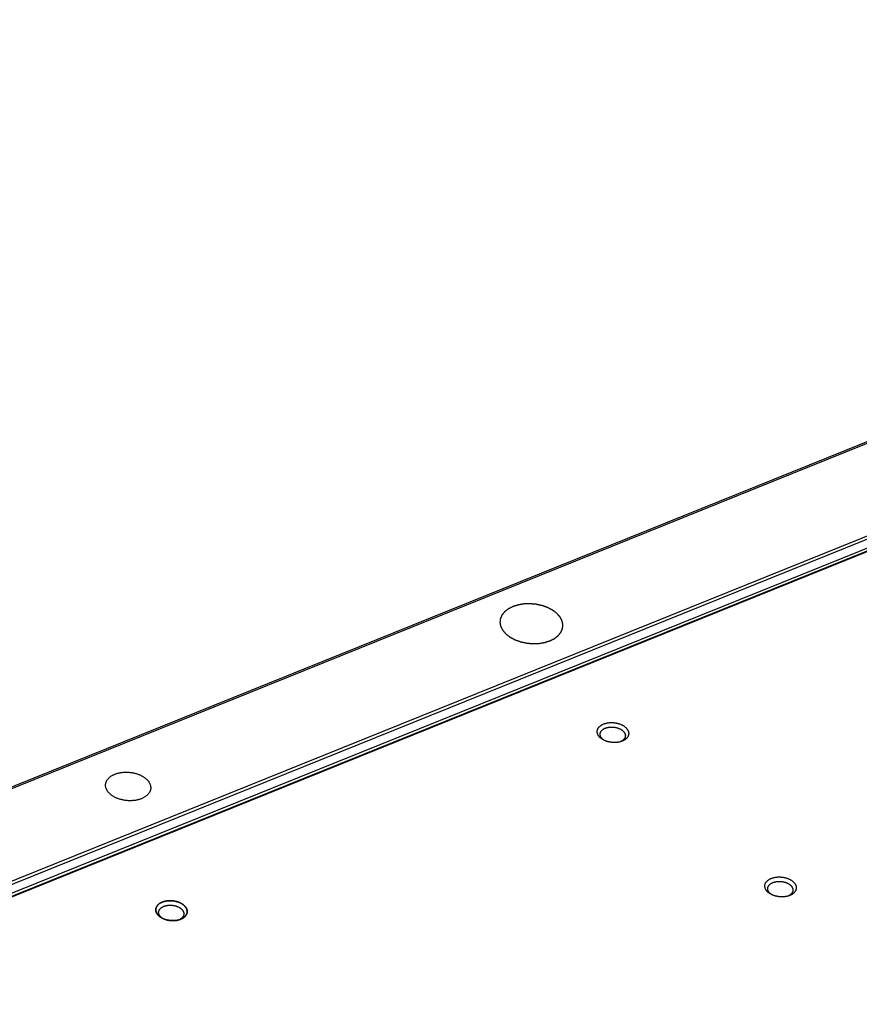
# Model space of a CAD drawing. Extents: x 0 to 840, y 0 to 594.
# Tile 48 of 84: x 693 to 725, y 458 to 496. Entities that reach past the tile are written whole.
import ezdxf

# ---------------------------------------------------------------- set-up
doc = ezdxf.new("R2010")
doc.units = 0
doc.header["$LTSCALE"] = 25.4
doc.header["$MEASUREMENT"] = 0
doc.layers.get('0').update_dxf_attribs({"linetype": 'CONTINUOUS'})
doc.layers.add('P-CRV', color=7, linetype='CONTINUOUS')

msp = doc.modelspace()

# ---------------------------------------------------------------- linework, layer by layer
at = {"color": 7, "linetype": 'Continuous'}
for p, q in [((773.674, 499.055), (656.957, 451.96)), ((773.117, 494.673), (678.555, 456.518))]:
    msp.add_line(p, q, dxfattribs=at)
at = {"color": 9, "linetype": 'Continuous'}
for p, q in [((773.763, 499.024), (657.046, 451.93)), ((662.337, 450.553), (773.774, 495.518)), ((662.379, 450.449), (773.816, 495.413)), ((662.585, 450.195), (773.782, 495.063)), ((773.153, 494.661), (678.591, 456.506))]:
    msp.add_line(p, q, dxfattribs=at)
at = {"color": 7, "linetype": 'Continuous'}
for points, start_tangent, end_tangent in [([(715.272, 468.339), (715.248, 468.363), (715.226, 468.388), (715.207, 468.414), (715.191, 468.44), (715.178, 468.467), (715.168, 468.495), (715.161, 468.522), (715.158, 468.55), (715.157, 468.578), (715.16, 468.605), (715.166, 468.632), (715.175, 468.658), (715.187, 468.684), (715.203, 468.709), (715.221, 468.733), (715.242, 468.756), (715.266, 468.778), (715.292, 468.798), (715.321, 468.817), (715.352, 468.835), (715.386, 468.851), (715.421, 468.865), (715.458, 468.878), (715.497, 468.888), (715.537, 468.897), (715.578, 468.904), (715.62, 468.909), (715.663, 468.912), (715.707, 468.913), (715.751, 468.911), (715.794, 468.908), (715.838, 468.903), (715.881, 468.896), (715.923, 468.887), (715.965, 468.876), (716.005, 468.863), (716.044, 468.848), (716.082, 468.832), (716.117, 468.814), (716.151, 468.795), (716.183, 468.774), (716.212, 468.752), (716.239, 468.729)], (-0.735601, 0.677415), (0.735601, -0.677415)), ([(715.269, 468.485), (715.271, 468.498), (715.275, 468.519), (715.283, 468.54), (715.292, 468.561), (715.305, 468.581), (715.319, 468.6), (715.336, 468.619), (715.355, 468.636), (715.376, 468.652), (715.399, 468.668), (715.424, 468.682), (715.451, 468.694), (715.479, 468.706), (715.509, 468.716), (715.54, 468.724), (715.572, 468.731), (715.605, 468.737), (715.639, 468.741), (715.673, 468.743), (715.708, 468.744), (715.743, 468.743), (715.778, 468.74), (715.813, 468.736), (715.847, 468.73), (715.881, 468.723), (715.914, 468.714), (715.947, 468.704), (715.978, 468.692), (716.008, 468.679), (716.036, 468.665), (716.064, 468.649), (716.089, 468.633), (716.112, 468.615), (716.134, 468.597)], (0.091758, 0.995781), (0.735601, -0.677415)), ([(716.239, 468.729), (716.264, 468.705), (716.285, 468.68), (716.304, 468.654), (716.32, 468.627), (716.333, 468.6), (716.343, 468.573), (716.35, 468.545), (716.353, 468.518), (716.354, 468.49), (716.351, 468.463), (716.345, 468.436), (716.336, 468.409), (716.324, 468.384), (716.308, 468.359), (716.29, 468.334), (716.269, 468.312), (716.245, 468.29), (716.219, 468.269), (716.19, 468.25), (716.159, 468.233), (716.125, 468.217), (716.09, 468.202), (716.082, 468.2)], (0.735601, -0.677415), (-0.94243, -0.334403)), ([(716.134, 468.597), (716.153, 468.578), (716.171, 468.558), (716.186, 468.537), (716.199, 468.516), (716.209, 468.494), (716.217, 468.472), (716.222, 468.45), (716.225, 468.428), (716.226, 468.406), (716.225, 468.397)], (0.735601, -0.677415), (-0.091758, -0.995781)), ([(715.36, 468.285), (715.341, 468.304), (715.323, 468.324), (715.308, 468.345), (715.295, 468.366), (715.285, 468.388), (715.277, 468.409), (715.272, 468.432), (715.269, 468.454), (715.268, 468.476), (715.269, 468.485)], (-0.735601, 0.677415), (0.091758, 0.995781)), ([(715.373, 468.265), (715.36, 468.273), (715.328, 468.294), (715.299, 468.316), (715.272, 468.339)], (-0.865472, 0.500957), (-0.735601, 0.677415)), ([(715.381, 468.266), (715.36, 468.285)], (-0.7806, 0.625031), (-0.735601, 0.677415)), ([(716.082, 468.2), (716.053, 468.19), (716.014, 468.179), (715.974, 468.17), (715.933, 468.164), (715.891, 468.159), (715.848, 468.156), (715.804, 468.155), (715.761, 468.156), (715.717, 468.16), (715.673, 468.165), (715.63, 468.172), (715.588, 468.181), (715.546, 468.192), (715.506, 468.205), (715.467, 468.219), (715.429, 468.236), (715.394, 468.254), (715.373, 468.265)], (-0.94243, -0.334403), (-0.865472, 0.500957)), ([(715.41, 468.245), (715.405, 468.249), (715.381, 468.266)], (-0.827257, 0.561823), (-0.7806, 0.625031)), ([(716.078, 468.204), (716.07, 468.2), (716.043, 468.187), (716.042, 468.187)], (-0.877078, -0.480347), (-0.915954, -0.401283)), ([(716.086, 468.209), (716.078, 468.204)], (-0.86585, -0.500303), (-0.877078, -0.480347)), ([(716.225, 468.397), (716.223, 468.384), (716.219, 468.362), (716.211, 468.341), (716.201, 468.32), (716.189, 468.301), (716.175, 468.281), (716.158, 468.263), (716.139, 468.245), (716.118, 468.229), (716.094, 468.214), (716.086, 468.209)], (-0.091758, -0.995781), (-0.86585, -0.500303)), ([(696.484, 466.558), (696.488, 466.591), (696.496, 466.626), (696.508, 466.661), (696.523, 466.695), (696.542, 466.728), (696.565, 466.76), (696.591, 466.791), (696.621, 466.82), (696.653, 466.848), (696.689, 466.874), (696.728, 466.899), (696.769, 466.921), (696.813, 466.942), (696.859, 466.961), (696.908, 466.977), (696.958, 466.992), (697.01, 467.004), (697.064, 467.014), (697.119, 467.021), (697.175, 467.026), (697.231, 467.029), (697.288, 467.029), (697.346, 467.027), (697.403, 467.022), (697.46, 467.015), (697.516, 467.006), (697.572, 466.994), (697.627, 466.98), (697.68, 466.964), (697.732, 466.946), (697.782, 466.926), (697.83, 466.903), (697.876, 466.879), (697.92, 466.853), (697.961, 466.826), (697.999, 466.797), (698.034, 466.766)], (0.069418, 0.997588), (0.735601, -0.677415)), ([(698.034, 466.766), (698.067, 466.735), (698.096, 466.702), (698.121, 466.668), (698.143, 466.633), (698.162, 466.598), (698.177, 466.562), (698.188, 466.526), (698.195, 466.49), (698.199, 466.454), (698.198, 466.418), (698.197, 466.4)], (0.735601, -0.677415), (-0.114028, -0.993478)), ([(696.648, 466.207), (696.616, 466.238), (696.587, 466.271), (696.561, 466.305), (696.539, 466.34), (696.52, 466.375), (696.506, 466.41), (696.494, 466.447), (696.487, 466.483), (696.484, 466.519), (696.484, 466.555), (696.484, 466.558)], (-0.735601, 0.677415), (0.069418, 0.997588)), ([(698.197, 466.4), (698.194, 466.382), (698.186, 466.347), (698.174, 466.312), (698.159, 466.278), (698.14, 466.245), (698.117, 466.213), (698.091, 466.182), (698.062, 466.153), (698.029, 466.125), (697.993, 466.099), (697.954, 466.074), (697.913, 466.052), (697.869, 466.031), (697.823, 466.012), (697.774, 465.996), (697.724, 465.981), (697.672, 465.969), (697.618, 465.959), (697.563, 465.952), (697.507, 465.947), (697.451, 465.944), (697.394, 465.944), (697.336, 465.946), (697.279, 465.951), (697.222, 465.958), (697.166, 465.967), (697.11, 465.979), (697.055, 465.993), (697.002, 466.009), (696.95, 466.027), (696.9, 466.047), (696.852, 466.07), (696.806, 466.094), (696.762, 466.12), (696.721, 466.147), (696.683, 466.176), (696.648, 466.207)], (-0.114028, -0.993478), (-0.735601, 0.677415)), ([(721.639, 462.476), (721.614, 462.5), (721.593, 462.525), (721.574, 462.551), (721.558, 462.577), (721.545, 462.604), (721.535, 462.632), (721.528, 462.659), (721.524, 462.687), (721.524, 462.715), (721.527, 462.742), (721.533, 462.769), (721.542, 462.795), (721.554, 462.821), (721.569, 462.846), (721.588, 462.87), (721.609, 462.893), (721.632, 462.915), (721.659, 462.935), (721.688, 462.954), (721.719, 462.972), (721.752, 462.988), (721.788, 463.002), (721.825, 463.015), (721.864, 463.025), (721.904, 463.034), (721.945, 463.041), (721.987, 463.046), (722.03, 463.049), (722.074, 463.049), (722.117, 463.048), (722.161, 463.045), (722.204, 463.04), (722.247, 463.033), (722.29, 463.024), (722.331, 463.013), (722.372, 463), (722.411, 462.985), (722.448, 462.969), (722.484, 462.951), (722.518, 462.932), (722.55, 462.911), (722.579, 462.889), (722.606, 462.866)], (-0.735601, 0.677415), (0.735601, -0.677415)), ([(721.727, 462.422), (721.707, 462.441), (721.69, 462.461), (721.675, 462.482), (721.662, 462.503), (721.652, 462.524), (721.644, 462.546), (721.638, 462.568), (721.635, 462.591), (721.635, 462.613), (721.636, 462.622)], (-0.735601, 0.677415), (0.091758, 0.995781)), ([(721.636, 462.622), (721.637, 462.635), (721.642, 462.656), (721.649, 462.677), (721.659, 462.698), (721.671, 462.718), (721.686, 462.737), (721.703, 462.756), (721.722, 462.773), (721.743, 462.789), (721.766, 462.805), (721.791, 462.819), (721.818, 462.831), (721.846, 462.843), (721.876, 462.853), (721.907, 462.861), (721.939, 462.868), (721.972, 462.874), (722.006, 462.878), (722.04, 462.88), (722.075, 462.881), (722.11, 462.88), (722.145, 462.877), (722.179, 462.873), (722.214, 462.867), (722.248, 462.86), (722.281, 462.851), (722.313, 462.841), (722.344, 462.829), (722.374, 462.816), (722.403, 462.802), (722.43, 462.786), (722.456, 462.77), (722.479, 462.752), (722.501, 462.734)], (0.091758, 0.995781), (0.735601, -0.677415)), ([(722.606, 462.866), (722.63, 462.842), (722.652, 462.817), (722.671, 462.791), (722.687, 462.764), (722.7, 462.737), (722.71, 462.71), (722.716, 462.682), (722.72, 462.655), (722.72, 462.627), (722.718, 462.6), (722.712, 462.573), (722.703, 462.546), (722.69, 462.52), (722.675, 462.495), (722.657, 462.471), (722.636, 462.448), (722.612, 462.427), (722.586, 462.406), (722.557, 462.387), (722.525, 462.37), (722.492, 462.354), (722.457, 462.339), (722.449, 462.336)], (0.735601, -0.677415), (-0.94243, -0.334403)), ([(722.501, 462.734), (722.52, 462.715), (722.537, 462.694), (722.553, 462.674), (722.565, 462.652), (722.576, 462.631), (722.584, 462.609), (722.589, 462.587), (722.592, 462.565), (722.592, 462.543), (722.592, 462.534)], (0.735601, -0.677415), (-0.091758, -0.995781)), ([(721.74, 462.402), (721.726, 462.41), (721.695, 462.431), (721.665, 462.453), (721.639, 462.476)], (-0.865472, 0.500957), (-0.735601, 0.677415)), ([(721.748, 462.403), (721.727, 462.422)], (-0.7806, 0.625031), (-0.735601, 0.677415)), ([(722.449, 462.336), (722.42, 462.327), (722.381, 462.316), (722.341, 462.307), (722.299, 462.301), (722.257, 462.296), (722.214, 462.293), (722.171, 462.292), (722.127, 462.293), (722.084, 462.296), (722.04, 462.302), (721.997, 462.309), (721.955, 462.318), (721.913, 462.329), (721.873, 462.342), (721.834, 462.356), (721.796, 462.373), (721.76, 462.39), (721.74, 462.402)], (-0.94243, -0.334403), (-0.865472, 0.500957)), ([(721.777, 462.382), (721.772, 462.386), (721.748, 462.403)], (-0.827257, 0.561823), (-0.7806, 0.625031)), ([(722.445, 462.341), (722.436, 462.337), (722.41, 462.324), (722.409, 462.324)], (-0.877078, -0.480347), (-0.915954, -0.401283)), ([(722.453, 462.346), (722.445, 462.341)], (-0.86585, -0.500303), (-0.877078, -0.480347)), ([(722.592, 462.534), (722.59, 462.521), (722.585, 462.499), (722.578, 462.478), (722.568, 462.457), (722.556, 462.437), (722.541, 462.418), (722.524, 462.4), (722.505, 462.382), (722.484, 462.366), (722.461, 462.351), (722.453, 462.346)], (-0.091758, -0.995781), (-0.86585, -0.500303)), ([(698.389, 461.821), (698.391, 461.839), (698.397, 461.866), (698.407, 461.892), (698.419, 461.918), (698.434, 461.943), (698.452, 461.967), (698.473, 461.99), (698.497, 462.012), (698.524, 462.032), (698.552, 462.051), (698.584, 462.069), (698.617, 462.085), (698.629, 462.09)], (0.082771, 0.996569), (0.923511, 0.383573)), ([(698.5, 461.719), (698.502, 461.732), (698.507, 461.753), (698.514, 461.774), (698.524, 461.795), (698.536, 461.815), (698.551, 461.834), (698.567, 461.852), (698.587, 461.87), (698.608, 461.886), (698.631, 461.902), (698.656, 461.916), (698.682, 461.928), (698.711, 461.94), (698.74, 461.95), (698.771, 461.958), (698.803, 461.965), (698.836, 461.971), (698.87, 461.975), (698.905, 461.977), (698.939, 461.978), (698.974, 461.977), (699.009, 461.974), (699.044, 461.97), (699.079, 461.964), (699.112, 461.957), (699.146, 461.948), (699.178, 461.938), (699.209, 461.926), (699.239, 461.913), (699.268, 461.899), (699.295, 461.883), (699.32, 461.867), (699.344, 461.849), (699.365, 461.831)], (0.091758, 0.995781), (0.735601, -0.677415)), ([(698.629, 462.09), (698.64, 462.095)], (0.923511, 0.383573), (0.931082, 0.36481)), ([(698.64, 462.095), (698.652, 462.099), (698.69, 462.112), (698.728, 462.122), (698.768, 462.131), (698.81, 462.138), (698.852, 462.143), (698.895, 462.146), (698.938, 462.146), (698.982, 462.145), (699.026, 462.142), (699.069, 462.137), (699.112, 462.13), (699.155, 462.121), (699.196, 462.11), (699.236, 462.097), (699.275, 462.082), (699.313, 462.066), (699.349, 462.048), (699.383, 462.029), (699.414, 462.008), (699.444, 461.986), (699.471, 461.963)], (0.931082, 0.36481), (0.735601, -0.677415)), ([(699.365, 461.831), (699.385, 461.812), (699.402, 461.791), (699.417, 461.771), (699.43, 461.749), (699.44, 461.728), (699.448, 461.706), (699.454, 461.684), (699.457, 461.662), (699.457, 461.64), (699.456, 461.631)], (0.735601, -0.677415), (-0.091758, -0.995781)), ([(699.471, 461.963), (699.495, 461.939), (699.517, 461.914), (699.536, 461.888), (699.552, 461.861), (699.565, 461.834), (699.574, 461.807), (699.581, 461.779), (699.585, 461.752), (699.585, 461.724), (699.585, 461.715)], (0.735601, -0.677415), (-0.082771, -0.996569)), ([(698.503, 461.573), (698.479, 461.597), (698.457, 461.622), (698.438, 461.648), (698.422, 461.674), (698.409, 461.701), (698.399, 461.729), (698.393, 461.756), (698.389, 461.784), (698.389, 461.811), (698.389, 461.821)], (-0.735601, 0.677415), (0.082771, 0.996569)), ([(698.591, 461.519), (698.572, 461.538), (698.555, 461.558), (698.539, 461.579), (698.527, 461.6), (698.516, 461.621), (698.508, 461.643), (698.503, 461.665), (698.5, 461.688), (698.5, 461.71), (698.5, 461.719)], (-0.735601, 0.677415), (0.091758, 0.995781)), ([(698.605, 461.499), (698.591, 461.507), (698.559, 461.528), (698.53, 461.55), (698.503, 461.573)], (-0.865472, 0.500957), (-0.735601, 0.677415)), ([(698.613, 461.5), (698.591, 461.519)], (-0.7806, 0.625031), (-0.735601, 0.677415)), ([(699.314, 461.433), (699.284, 461.424), (699.246, 461.413), (699.205, 461.404), (699.164, 461.398), (699.122, 461.393), (699.079, 461.39), (699.036, 461.389), (698.992, 461.39), (698.948, 461.393), (698.905, 461.399), (698.862, 461.406), (698.819, 461.415), (698.778, 461.426), (698.737, 461.439), (698.698, 461.453), (698.661, 461.47), (698.625, 461.487), (698.605, 461.499)], (-0.94243, -0.334403), (-0.865472, 0.500957)), ([(698.642, 461.479), (698.636, 461.483), (698.613, 461.5)], (-0.827257, 0.561823), (-0.7806, 0.625031)), ([(699.334, 461.453), (699.326, 461.448), (699.318, 461.443)], (-0.841214, -0.540702), (-0.86585, -0.500303)), ([(699.456, 461.631), (699.455, 461.618), (699.45, 461.596), (699.443, 461.575), (699.433, 461.554), (699.421, 461.534), (699.406, 461.515), (699.389, 461.497), (699.37, 461.479), (699.349, 461.463), (699.334, 461.453)], (-0.091758, -0.995781), (-0.841214, -0.540702)), ([(699.584, 461.706), (699.582, 461.697), (699.576, 461.67), (699.567, 461.643), (699.555, 461.617), (699.54, 461.592), (699.522, 461.568), (699.5, 461.545), (699.477, 461.524), (699.45, 461.503), (699.421, 461.484), (699.39, 461.466), (699.357, 461.451), (699.345, 461.446)], (-0.121366, -0.992608), (-0.923511, -0.383573)), ([(699.585, 461.715), (699.584, 461.706)], (-0.082771, -0.996569), (-0.121366, -0.992608)), ([(699.309, 461.438), (699.301, 461.434), (699.274, 461.421), (699.274, 461.421)], (-0.877078, -0.480347), (-0.915954, -0.401283)), ([(699.318, 461.443), (699.309, 461.438)], (-0.86585, -0.500303), (-0.877078, -0.480347)), ([(699.333, 461.441), (699.321, 461.436), (699.314, 461.433)], (-0.931082, -0.36481), (-0.94243, -0.334403)), ([(699.345, 461.446), (699.333, 461.441)], (-0.923511, -0.383573), (-0.931082, -0.36481))]:
    msp.add_spline(points, degree=3, dxfattribs=dict(at, start_tangent=start_tangent, end_tangent=end_tangent))
at = {"color": 2, "linetype": 'Continuous'}
for points, start_tangent, end_tangent in [([(698.634, 462.092, 0.631), (698.609, 462.079, 0.65), (698.584, 462.066, 0.668), (698.571, 462.06, 0.678), (698.565, 462.057, 0.683), (698.559, 462.054, 0.687), (698.552, 462.05, 0.692), (698.549, 462.049, 0.694), (698.546, 462.047, 0.697), (698.54, 462.043, 0.702), (698.535, 462.039, 0.708), (698.525, 462.031, 0.719), (698.515, 462.023, 0.73), (698.504, 462.014, 0.742), (698.494, 462.006, 0.753), (698.484, 461.998, 0.764), (698.479, 461.994, 0.77), (698.476, 461.992, 0.773), (698.474, 461.99, 0.776), (698.471, 461.988, 0.779), (698.47, 461.987, 0.78), (698.469, 461.985, 0.782), (698.466, 461.981, 0.788), (698.459, 461.971, 0.8), (698.452, 461.962, 0.813), (698.444, 461.953, 0.825), (698.437, 461.943, 0.837), (698.43, 461.934, 0.85), (698.427, 461.929, 0.856), (698.423, 461.925, 0.862), (698.421, 461.922, 0.865), (698.421, 461.921, 0.867), (698.42, 461.92, 0.868), (698.419, 461.917, 0.872), (698.418, 461.915, 0.875), (698.416, 461.909, 0.882), (698.414, 461.904, 0.888), (698.41, 461.894, 0.902), (698.406, 461.883, 0.915), (698.403, 461.873, 0.928), (698.399, 461.863, 0.942), (698.397, 461.857, 0.948), (698.395, 461.852, 0.955), (698.394, 461.85, 0.958), (698.393, 461.847, 0.962), (698.393, 461.844, 0.965), (698.393, 461.842, 0.968), (698.393, 461.836, 0.975), (698.392, 461.831, 0.982), (698.392, 461.809, 1.009), (698.391, 461.787, 1.036), (698.391, 461.782, 1.043), (698.391, 461.776, 1.049), (698.391, 461.774, 1.053), (698.39, 461.771, 1.056), (698.391, 461.768, 1.059), (698.392, 461.765, 1.063), (698.393, 461.76, 1.069), (698.395, 461.755, 1.075), (698.398, 461.744, 1.088), (698.401, 461.733, 1.101), (698.404, 461.723, 1.114), (698.407, 461.712, 1.127), (698.409, 461.707, 1.134), (698.41, 461.701, 1.14), (698.411, 461.698, 1.143), (698.412, 461.696, 1.146), (698.412, 461.694, 1.148), (698.413, 461.693, 1.15), (698.415, 461.691, 1.153), (698.418, 461.685, 1.159), (698.421, 461.68, 1.165), (698.428, 461.67, 1.177), (698.434, 461.659, 1.189), (698.441, 461.649, 1.201), (698.447, 461.638, 1.214), (698.454, 461.628, 1.226), (698.457, 461.623, 1.232), (698.458, 461.621, 1.233), (698.459, 461.62, 1.235), (698.461, 461.618, 1.238), (698.463, 461.615, 1.24), (698.466, 461.613, 1.243), (698.47, 461.608, 1.248), (698.48, 461.599, 1.259), (698.489, 461.589, 1.269), (698.499, 461.58, 1.28), (698.508, 461.57, 1.291), (698.518, 461.561, 1.301), (698.523, 461.556, 1.306), (698.528, 461.552, 1.312), (698.531, 461.55, 1.314), (698.534, 461.547, 1.316), (698.54, 461.543, 1.321), (698.546, 461.539, 1.325), (698.553, 461.535, 1.329), (698.565, 461.526, 1.338), (698.59, 461.51, 1.356), (698.615, 461.493, 1.374)], (-0.742704, -0.378287, 0.552531), (0.712961, -0.479402, 0.511724)), ([(699.339, 461.443, 1.353), (699.361, 461.454, 1.337), (699.383, 461.465, 1.321), (699.394, 461.471, 1.313), (699.405, 461.476, 1.305), (699.41, 461.479, 1.301), (699.416, 461.482, 1.297), (699.421, 461.485, 1.293), (699.424, 461.486, 1.291), (699.427, 461.487, 1.289), (699.429, 461.489, 1.286), (699.431, 461.491, 1.284), (699.435, 461.494, 1.279), (699.44, 461.498, 1.275), (699.444, 461.501, 1.27), (699.453, 461.508, 1.26), (699.462, 461.515, 1.251), (699.471, 461.522, 1.241), (699.479, 461.528, 1.232), (699.484, 461.532, 1.227), (699.488, 461.535, 1.222), (699.493, 461.539, 1.218), (699.495, 461.54, 1.215), (699.497, 461.542, 1.213), (699.499, 461.544, 1.21), (699.5, 461.546, 1.208), (699.503, 461.55, 1.202), (699.507, 461.554, 1.197), (699.51, 461.558, 1.192), (699.516, 461.566, 1.181), (699.523, 461.574, 1.171), (699.529, 461.582, 1.16), (699.535, 461.59, 1.15), (699.539, 461.594, 1.145), (699.542, 461.598, 1.139), (699.545, 461.601, 1.134), (699.547, 461.603, 1.131), (699.547, 461.604, 1.13), (699.548, 461.605, 1.129), (699.549, 461.607, 1.127), (699.549, 461.608, 1.126), (699.55, 461.61, 1.123), (699.552, 461.614, 1.117), (699.554, 461.619, 1.112), (699.556, 461.623, 1.106), (699.559, 461.632, 1.095), (699.563, 461.641, 1.083), (699.567, 461.65, 1.072), (699.571, 461.659, 1.06), (699.572, 461.663, 1.055), (699.574, 461.667, 1.049), (699.576, 461.672, 1.043), (699.577, 461.674, 1.041), (699.578, 461.675, 1.039), (699.578, 461.676, 1.038), (699.578, 461.677, 1.036), (699.578, 461.679, 1.035), (699.579, 461.681, 1.032), (699.579, 461.685, 1.026), (699.579, 461.69, 1.021), (699.58, 461.695, 1.015), (699.581, 461.704, 1.004), (699.582, 461.713, 0.992), (699.582, 461.722, 0.981), (699.583, 461.731, 0.969), (699.584, 461.736, 0.964), (699.584, 461.74, 0.958), (699.584, 461.745, 0.952), (699.585, 461.747, 0.949), (699.585, 461.749, 0.947), (699.584, 461.752, 0.944), (699.584, 461.754, 0.941), (699.583, 461.759, 0.935), (699.582, 461.763, 0.93), (699.581, 461.768, 0.924), (699.579, 461.777, 0.913), (699.577, 461.786, 0.902), (699.575, 461.796, 0.891), (699.573, 461.805, 0.879), (699.572, 461.809, 0.874), (699.571, 461.814, 0.868), (699.57, 461.819, 0.863), (699.569, 461.821, 0.86), (699.569, 461.823, 0.857), (699.568, 461.825, 0.854), (699.567, 461.828, 0.852), (699.564, 461.832, 0.846), (699.562, 461.837, 0.841), (699.559, 461.841, 0.836), (699.555, 461.85, 0.825), (699.55, 461.859, 0.815), (699.545, 461.868, 0.804), (699.54, 461.877, 0.794), (699.538, 461.881, 0.789), (699.535, 461.886, 0.783), (699.533, 461.89, 0.778), (699.532, 461.893, 0.775), (699.531, 461.894, 0.774), (699.531, 461.895, 0.773), (699.53, 461.896, 0.771), (699.529, 461.897, 0.77), (699.527, 461.899, 0.768), (699.523, 461.903, 0.763), (699.519, 461.908, 0.758), (699.516, 461.912, 0.753), (699.508, 461.92, 0.744), (699.501, 461.929, 0.734), (699.493, 461.937, 0.724), (699.486, 461.946, 0.715), (699.482, 461.95, 0.71), (699.478, 461.954, 0.705), (699.474, 461.959, 0.7), (699.472, 461.961, 0.698), (699.472, 461.962, 0.697), (699.471, 461.963, 0.695), (699.469, 461.964, 0.694), (699.468, 461.965, 0.693), (699.466, 461.967, 0.691), (699.461, 461.97, 0.687), (699.456, 461.974, 0.683), (699.451, 461.978, 0.679), (699.441, 461.985, 0.671), (699.432, 461.993, 0.663), (699.422, 462, 0.655), (699.412, 462.007, 0.647), (699.408, 462.011, 0.643), (699.403, 462.015, 0.639), (699.398, 462.019, 0.635), (699.395, 462.02, 0.633), (699.393, 462.022, 0.631), (699.39, 462.024, 0.629), (699.387, 462.025, 0.628), (699.381, 462.028, 0.625), (699.375, 462.032, 0.621), (699.37, 462.035, 0.618), (699.358, 462.041, 0.612), (699.346, 462.047, 0.606), (699.335, 462.053, 0.599), (699.323, 462.059, 0.593), (699.317, 462.063, 0.59), (699.311, 462.066, 0.586), (699.306, 462.069, 0.583), (699.303, 462.07, 0.582), (699.3, 462.072, 0.58), (699.297, 462.073, 0.579), (699.293, 462.074, 0.578), (699.287, 462.077, 0.576), (699.28, 462.079, 0.574), (699.274, 462.081, 0.571), (699.26, 462.086, 0.567), (699.247, 462.091, 0.563), (699.234, 462.096, 0.558), (699.221, 462.1, 0.554), (699.214, 462.103, 0.552), (699.208, 462.105, 0.549), (699.201, 462.107, 0.547), (699.198, 462.109, 0.546), (699.196, 462.109, 0.546), (699.195, 462.11, 0.545), (699.193, 462.11, 0.545), (699.191, 462.111, 0.545), (699.188, 462.111, 0.544), (699.18, 462.113, 0.543), (699.173, 462.115, 0.542), (699.166, 462.116, 0.541), (699.152, 462.119, 0.538), (699.137, 462.123, 0.536), (699.123, 462.126, 0.534), (699.109, 462.129, 0.531), (699.101, 462.13, 0.53), (699.094, 462.132, 0.529), (699.087, 462.134, 0.528), (699.083, 462.134, 0.527), (699.082, 462.135, 0.527), (699.08, 462.135, 0.527), (699.078, 462.135, 0.527), (699.076, 462.136, 0.527), (699.072, 462.136, 0.527), (699.065, 462.137, 0.527), (699.058, 462.137, 0.527), (699.051, 462.138, 0.527), (699.036, 462.139, 0.527), (699.021, 462.141, 0.527), (699.007, 462.142, 0.527), (698.992, 462.143, 0.527), (698.985, 462.144, 0.527), (698.978, 462.145, 0.527), (698.97, 462.145, 0.527), (698.967, 462.146, 0.527), (698.963, 462.146, 0.527), (698.96, 462.146, 0.527), (698.956, 462.146, 0.528), (698.949, 462.146, 0.529), (698.941, 462.145, 0.53), (698.934, 462.145, 0.531), (698.92, 462.145, 0.533), (698.905, 462.144, 0.536), (698.891, 462.144, 0.538), (698.876, 462.143, 0.54), (698.869, 462.143, 0.541), (698.862, 462.143, 0.542), (698.855, 462.143, 0.543), (698.851, 462.142, 0.544), (698.847, 462.142, 0.545), (698.844, 462.142, 0.546), (698.841, 462.141, 0.547), (698.834, 462.14, 0.549), (698.827, 462.139, 0.551), (698.82, 462.138, 0.553), (698.806, 462.136, 0.558), (698.792, 462.133, 0.562), (698.778, 462.131, 0.566), (698.765, 462.129, 0.571), (698.758, 462.128, 0.573), (698.751, 462.127, 0.575), (698.744, 462.126, 0.577), (698.741, 462.125, 0.578), (698.739, 462.125, 0.579), (698.737, 462.124, 0.579), (698.735, 462.124, 0.58), (698.734, 462.123, 0.581), (698.731, 462.122, 0.582), (698.724, 462.12, 0.586), (698.718, 462.118, 0.589), (698.711, 462.116, 0.592), (698.699, 462.112, 0.599), (698.686, 462.108, 0.605), (698.66, 462.1, 0.618), (698.634, 462.092, 0.631)], (0.745023, 0.376521, -0.550611), (-0.860532, -0.269965, 0.431976)), ([(698.615, 461.493, 1.374), (698.653, 461.475, 1.392), (698.672, 461.467, 1.4), (698.691, 461.458, 1.409), (698.701, 461.453, 1.413), (698.71, 461.449, 1.418), (698.713, 461.448, 1.419), (698.715, 461.447, 1.42), (698.718, 461.446, 1.421), (698.72, 461.445, 1.421), (698.726, 461.443, 1.423), (698.731, 461.442, 1.424), (698.742, 461.439, 1.427), (698.752, 461.436, 1.429), (698.773, 461.429, 1.435), (698.794, 461.423, 1.44), (698.805, 461.42, 1.443), (698.816, 461.417, 1.446), (698.821, 461.415, 1.447), (698.826, 461.414, 1.448), (698.829, 461.413, 1.449), (698.832, 461.412, 1.449), (698.834, 461.412, 1.45), (698.837, 461.411, 1.45), (698.848, 461.409, 1.451), (698.86, 461.408, 1.452), (698.871, 461.406, 1.453), (698.882, 461.404, 1.454), (698.904, 461.401, 1.456), (698.916, 461.399, 1.456), (698.927, 461.397, 1.457), (698.938, 461.395, 1.458), (698.943, 461.394, 1.459), (698.946, 461.394, 1.459), (698.949, 461.393, 1.459), (698.952, 461.393, 1.459), (698.955, 461.393, 1.459), (698.96, 461.393, 1.458), (698.972, 461.393, 1.458), (698.983, 461.392, 1.457), (698.994, 461.392, 1.456), (699.017, 461.391, 1.454), (699.028, 461.391, 1.453), (699.04, 461.39, 1.453), (699.051, 461.39, 1.452), (699.062, 461.39, 1.451), (699.065, 461.39, 1.451), (699.068, 461.39, 1.45), (699.071, 461.39, 1.45), (699.074, 461.39, 1.449), (699.079, 461.39, 1.448), (699.085, 461.391, 1.447), (699.096, 461.392, 1.444), (699.107, 461.393, 1.442), (699.129, 461.395, 1.436), (699.151, 461.398, 1.431), (699.162, 461.399, 1.429), (699.173, 461.4, 1.426), (699.178, 461.4, 1.425), (699.184, 461.401, 1.423), (699.187, 461.401, 1.423), (699.189, 461.402, 1.422), (699.192, 461.402, 1.421), (699.194, 461.403, 1.42), (699.205, 461.405, 1.415), (699.215, 461.408, 1.411), (699.226, 461.41, 1.407), (699.236, 461.413, 1.402), (699.257, 461.418, 1.394), (699.298, 461.428, 1.376)], (0.840083, -0.385744, 0.381394), (0.900461, 0.220258, -0.375043)), ([(699.298, 461.428, 1.376), (699.302, 461.43, 1.374), (699.303, 461.43, 1.374), (699.305, 461.43, 1.373), (699.307, 461.431, 1.372), (699.313, 461.433, 1.369), (699.318, 461.435, 1.366), (699.328, 461.439, 1.36), (699.331, 461.44, 1.358), (699.334, 461.441, 1.357), (699.339, 461.443, 1.353)], (0.848873, 0.282834, -0.446565), (0.810775, 0.321033, -0.489471))]:
    msp.add_spline(points, degree=3, dxfattribs=dict(at, start_tangent=start_tangent, end_tangent=end_tangent))
at = {"layer": 'P-CRV', "color": 40, "linetype": 'Continuous'}
msp.add_line((748.664, 484.78), (678.591, 456.506), dxfattribs=at)
for points, start_tangent, end_tangent in [([(713.626, 473.057, -14.64), (713.587, 473.087, -14.672), (713.568, 473.102, -14.689), (713.548, 473.117, -14.705), (713.529, 473.132, -14.721), (713.51, 473.146, -14.737), (713.5, 473.154, -14.745), (713.49, 473.161, -14.753), (713.485, 473.165, -14.757), (713.48, 473.169, -14.761), (713.476, 473.172, -14.765), (713.473, 473.174, -14.767), (713.471, 473.176, -14.769), (713.468, 473.178, -14.771), (713.465, 473.179, -14.772), (713.459, 473.182, -14.776), (713.453, 473.185, -14.779), (713.447, 473.188, -14.782), (713.436, 473.195, -14.788), (713.424, 473.201, -14.795), (713.401, 473.213, -14.807), (713.378, 473.226, -14.82), (713.354, 473.238, -14.833), (713.331, 473.25, -14.845), (713.319, 473.257, -14.852), (713.308, 473.263, -14.858), (713.302, 473.266, -14.861), (713.296, 473.269, -14.864), (713.29, 473.272, -14.868), (713.287, 473.274, -14.869), (713.284, 473.275, -14.871), (713.281, 473.276, -14.872), (713.278, 473.278, -14.873), (713.271, 473.28, -14.875), (713.265, 473.282, -14.877), (713.258, 473.285, -14.88), (713.245, 473.29, -14.884), (713.232, 473.294, -14.888), (713.206, 473.304, -14.897), (713.179, 473.313, -14.906), (713.153, 473.323, -14.915), (713.127, 473.332, -14.923), (713.114, 473.337, -14.928), (713.101, 473.342, -14.932), (713.094, 473.344, -14.934), (713.087, 473.347, -14.937), (713.081, 473.349, -14.939), (713.078, 473.35, -14.94), (713.076, 473.351, -14.94), (713.074, 473.351, -14.941), (713.073, 473.352, -14.941), (713.071, 473.352, -14.942), (713.067, 473.353, -14.942), (713.06, 473.355, -14.943), (713.053, 473.356, -14.944), (713.046, 473.358, -14.946), (713.031, 473.361, -14.948), (713.017, 473.364, -14.95), (712.988, 473.37, -14.955), (712.959, 473.377, -14.959), (712.931, 473.383, -14.964), (712.902, 473.389, -14.968), (712.887, 473.392, -14.971), (712.873, 473.396, -14.973), (712.866, 473.397, -14.974), (712.859, 473.399, -14.975), (712.852, 473.4, -14.976), (712.848, 473.401, -14.977), (712.846, 473.402, -14.977), (712.844, 473.402, -14.977), (712.842, 473.402, -14.977), (712.841, 473.402, -14.977), (712.837, 473.403, -14.977), (712.83, 473.403, -14.977), (712.822, 473.404, -14.977), (712.815, 473.405, -14.977), (712.801, 473.406, -14.977), (712.786, 473.407, -14.977), (712.757, 473.41, -14.977), (712.728, 473.413, -14.977), (712.699, 473.415, -14.977), (712.669, 473.418, -14.977), (712.655, 473.419, -14.977), (712.64, 473.421, -14.977), (712.633, 473.422, -14.977), (712.626, 473.422, -14.977), (712.618, 473.423, -14.977), (712.615, 473.423, -14.977), (712.611, 473.424, -14.977), (712.607, 473.423, -14.977), (712.604, 473.423, -14.976), (712.597, 473.423, -14.975), (712.589, 473.423, -14.974), (712.582, 473.423, -14.973), (712.568, 473.422, -14.971), (712.553, 473.422, -14.969), (712.524, 473.421, -14.964), (712.495, 473.42, -14.96), (712.466, 473.419, -14.955), (712.438, 473.418, -14.951), (712.423, 473.418, -14.949), (712.409, 473.417, -14.947), (712.401, 473.417, -14.945), (712.394, 473.417, -14.944), (712.387, 473.416, -14.943), (712.383, 473.416, -14.943), (712.38, 473.416, -14.942), (712.376, 473.416, -14.941), (712.373, 473.415, -14.94), (712.366, 473.414, -14.938), (712.359, 473.413, -14.936), (712.352, 473.412, -14.933), (712.338, 473.41, -14.929), (712.325, 473.407, -14.925), (712.297, 473.403, -14.916), (712.269, 473.398, -14.907), (712.242, 473.394, -14.899), (712.214, 473.389, -14.89), (712.2, 473.387, -14.886), (712.187, 473.385, -14.881), (712.18, 473.384, -14.879), (712.173, 473.383, -14.877), (712.166, 473.382, -14.875), (712.162, 473.381, -14.874), (712.161, 473.381, -14.873), (712.159, 473.38, -14.873), (712.157, 473.38, -14.872), (712.156, 473.379, -14.871), (712.153, 473.378, -14.869), (712.146, 473.376, -14.866), (712.14, 473.374, -14.863), (712.133, 473.372, -14.86), (712.12, 473.368, -14.853), (712.108, 473.364, -14.847), (712.082, 473.356, -14.834), (712.056, 473.348, -14.821), (712.031, 473.34, -14.808), (712.005, 473.332, -14.795), (711.992, 473.328, -14.789), (711.979, 473.324, -14.783), (711.973, 473.322, -14.779), (711.967, 473.32, -14.776), (711.96, 473.318, -14.773), (711.957, 473.317, -14.771), (711.955, 473.317, -14.77), (711.954, 473.316, -14.77), (711.952, 473.315, -14.769), (711.951, 473.315, -14.768), (711.948, 473.313, -14.766), (711.943, 473.311, -14.762), (711.937, 473.308, -14.758), (711.932, 473.305, -14.754), (711.921, 473.3, -14.745), (711.91, 473.294, -14.737), (711.888, 473.283, -14.721), (711.867, 473.272, -14.705), (711.845, 473.261, -14.689), (711.823, 473.25, -14.673), (711.812, 473.244, -14.665), (711.801, 473.239, -14.657), (711.796, 473.236, -14.653), (711.79, 473.233, -14.649), (711.785, 473.231, -14.645), (711.782, 473.229, -14.643), (711.779, 473.228, -14.641), (711.777, 473.226, -14.638), (711.775, 473.224, -14.636), (711.771, 473.221, -14.631), (711.766, 473.218, -14.626), (711.762, 473.214, -14.622), (711.753, 473.207, -14.612), (711.744, 473.201, -14.603), (711.726, 473.187, -14.584), (711.709, 473.173, -14.565), (711.691, 473.159, -14.546), (711.674, 473.146, -14.527), (711.665, 473.139, -14.518), (711.656, 473.132, -14.508), (711.652, 473.129, -14.503), (711.647, 473.125, -14.499), (711.643, 473.122, -14.494), (711.641, 473.12, -14.492), (711.638, 473.118, -14.489), (711.637, 473.116, -14.487), (711.635, 473.114, -14.484), (711.632, 473.11, -14.479), (711.629, 473.106, -14.473), (711.626, 473.103, -14.468), (711.619, 473.095, -14.458), (711.613, 473.087, -14.447), (711.6, 473.071, -14.426), (711.587, 473.055, -14.405), (711.575, 473.039, -14.384), (711.562, 473.023, -14.363), (711.555, 473.015, -14.352), (711.549, 473.007, -14.342), (711.546, 473.003, -14.337), (711.543, 473, -14.331), (711.539, 472.996, -14.326), (711.538, 472.994, -14.323), (711.537, 472.993, -14.322), (711.536, 472.992, -14.321), (711.536, 472.991, -14.319), (711.535, 472.989, -14.318), (711.534, 472.987, -14.315), (711.532, 472.983, -14.309), (711.531, 472.978, -14.304), (711.529, 472.974, -14.298), (711.525, 472.965, -14.287), (711.521, 472.956, -14.275), (711.514, 472.938, -14.252), (711.506, 472.921, -14.23), (711.499, 472.903, -14.207), (711.491, 472.885, -14.184), (711.487, 472.877, -14.173), (711.484, 472.868, -14.161), (711.482, 472.863, -14.156), (711.48, 472.859, -14.15), (711.478, 472.854, -14.144), (711.477, 472.852, -14.142), (711.477, 472.851, -14.14), (711.476, 472.85, -14.139), (711.476, 472.849, -14.137), (711.476, 472.848, -14.136), (711.476, 472.845, -14.133), (711.475, 472.841, -14.127), (711.475, 472.836, -14.122), (711.474, 472.832, -14.116), (711.474, 472.823, -14.104), (711.473, 472.813, -14.093), (711.471, 472.795, -14.07), (711.469, 472.777, -14.047), (711.468, 472.759, -14.025), (711.466, 472.74, -14.002), (711.465, 472.731, -13.99), (711.464, 472.722, -13.979), (711.464, 472.717, -13.973), (711.463, 472.713, -13.968), (711.463, 472.708, -13.962), (711.463, 472.706, -13.959), (711.463, 472.704, -13.956), (711.463, 472.701, -13.953), (711.464, 472.699, -13.951), (711.465, 472.694, -13.945), (711.466, 472.69, -13.939), (711.467, 472.685, -13.934), (711.469, 472.676, -13.923), (711.471, 472.667, -13.912), (711.475, 472.648, -13.889), (711.479, 472.63, -13.867), (711.483, 472.611, -13.844), (711.487, 472.593, -13.822), (711.489, 472.584, -13.811), (711.491, 472.575, -13.8), (711.492, 472.57, -13.794), (711.493, 472.565, -13.788), (711.494, 472.561, -13.783), (711.494, 472.558, -13.78), (711.495, 472.556, -13.777), (711.496, 472.554, -13.775), (711.497, 472.552, -13.772), (711.499, 472.547, -13.767), (711.502, 472.543, -13.761), (711.504, 472.538, -13.756), (711.509, 472.529, -13.746), (711.514, 472.52, -13.735), (711.523, 472.502, -13.714), (711.533, 472.484, -13.693), (711.542, 472.466, -13.672), (711.552, 472.449, -13.651), (711.557, 472.44, -13.64), (711.561, 472.431, -13.63), (711.564, 472.426, -13.624), (711.566, 472.422, -13.619), (711.569, 472.417, -13.614), (711.57, 472.415, -13.611), (711.57, 472.414, -13.61), (711.571, 472.413, -13.609), (711.572, 472.412, -13.607), (711.573, 472.411, -13.606), (711.575, 472.408, -13.604), (711.578, 472.404, -13.599), (711.582, 472.4, -13.594), (711.586, 472.396, -13.589), (711.594, 472.387, -13.58), (711.601, 472.379, -13.57), (711.616, 472.362, -13.551), (711.631, 472.345, -13.531), (711.646, 472.328, -13.512), (711.661, 472.311, -13.493), (711.691, 472.277, -13.454)], (-0.6632, 0.506551, -0.550974), (0.504359, -0.570509, 0.648184)), ([(711.691, 472.277, -13.454), (711.73, 472.247, -13.422), (711.749, 472.232, -13.406), (711.769, 472.217, -13.39), (711.788, 472.203, -13.373), (711.808, 472.188, -13.357), (711.817, 472.18, -13.349), (711.827, 472.173, -13.341), (711.832, 472.169, -13.337), (711.837, 472.165, -13.333), (711.842, 472.162, -13.329), (711.844, 472.16, -13.327), (711.847, 472.158, -13.325), (711.849, 472.156, -13.323), (711.852, 472.155, -13.322), (711.858, 472.152, -13.319), (711.864, 472.149, -13.316), (711.87, 472.146, -13.312), (711.881, 472.139, -13.306), (711.893, 472.133, -13.3), (711.916, 472.121, -13.287), (711.94, 472.108, -13.274), (711.963, 472.096, -13.262), (711.986, 472.084, -13.249), (711.998, 472.077, -13.243), (712.009, 472.071, -13.236), (712.015, 472.068, -13.233), (712.021, 472.065, -13.23), (712.027, 472.062, -13.227), (712.03, 472.06, -13.225), (712.033, 472.059, -13.224), (712.036, 472.058, -13.222), (712.039, 472.056, -13.221), (712.046, 472.054, -13.219), (712.052, 472.052, -13.217), (712.059, 472.049, -13.215), (712.072, 472.045, -13.21), (712.085, 472.04, -13.206), (712.112, 472.03, -13.197), (712.138, 472.021, -13.188), (712.164, 472.011, -13.18), (712.19, 472.002, -13.171), (712.203, 471.997, -13.167), (712.217, 471.992, -13.162), (712.223, 471.99, -13.16), (712.23, 471.987, -13.158), (712.236, 471.985, -13.156), (712.24, 471.984, -13.154), (712.241, 471.983, -13.154), (712.243, 471.983, -13.153), (712.245, 471.982, -13.153), (712.246, 471.982, -13.153), (712.25, 471.981, -13.152), (712.257, 471.98, -13.151), (712.264, 471.978, -13.15), (712.272, 471.976, -13.149), (712.286, 471.973, -13.147), (712.3, 471.97, -13.144), (712.329, 471.964, -13.14), (712.358, 471.957, -13.135), (712.387, 471.951, -13.131), (712.415, 471.945, -13.126), (712.43, 471.942, -13.124), (712.444, 471.938, -13.121), (712.451, 471.937, -13.12), (712.459, 471.935, -13.119), (712.466, 471.934, -13.118), (712.469, 471.933, -13.118), (712.471, 471.932, -13.117), (712.473, 471.932, -13.117), (712.475, 471.932, -13.117), (712.477, 471.932, -13.117), (712.48, 471.931, -13.117), (712.487, 471.931, -13.117), (712.495, 471.93, -13.117), (712.502, 471.929, -13.117), (712.517, 471.928, -13.117), (712.531, 471.927, -13.117), (712.56, 471.924, -13.117), (712.59, 471.921, -13.117), (712.619, 471.919, -13.117), (712.648, 471.916, -13.117), (712.662, 471.915, -13.117), (712.677, 471.913, -13.117), (712.684, 471.913, -13.117), (712.692, 471.912, -13.117), (712.699, 471.911, -13.117), (712.702, 471.911, -13.117), (712.706, 471.911, -13.117), (712.71, 471.911, -13.117), (712.713, 471.911, -13.118), (712.721, 471.911, -13.119), (712.728, 471.911, -13.12), (712.735, 471.911, -13.121), (712.75, 471.912, -13.124), (712.764, 471.912, -13.126), (712.793, 471.913, -13.13), (712.822, 471.914, -13.135), (712.851, 471.915, -13.139), (712.88, 471.916, -13.143), (712.894, 471.916, -13.146), (712.909, 471.917, -13.148), (712.916, 471.917, -13.149), (712.923, 471.917, -13.15), (712.93, 471.918, -13.151), (712.934, 471.918, -13.152), (712.938, 471.918, -13.152), (712.941, 471.918, -13.153), (712.944, 471.919, -13.154), (712.951, 471.92, -13.157), (712.958, 471.921, -13.159), (712.965, 471.922, -13.161), (712.979, 471.925, -13.165), (712.993, 471.927, -13.17), (713.02, 471.931, -13.178), (713.048, 471.936, -13.187), (713.075, 471.94, -13.196), (713.103, 471.945, -13.204), (713.117, 471.947, -13.209), (713.131, 471.949, -13.213), (713.138, 471.95, -13.215), (713.144, 471.951, -13.217), (713.151, 471.953, -13.22), (713.155, 471.953, -13.221), (713.157, 471.953, -13.221), (713.158, 471.954, -13.222), (713.16, 471.954, -13.223), (713.161, 471.955, -13.223), (713.165, 471.956, -13.225), (713.171, 471.958, -13.228), (713.178, 471.96, -13.231), (713.184, 471.962, -13.235), (713.197, 471.966, -13.241), (713.21, 471.97, -13.247), (713.235, 471.978, -13.26), (713.261, 471.986, -13.273), (713.286, 471.994, -13.286), (713.312, 472.002, -13.299), (713.325, 472.006, -13.305), (713.338, 472.01, -13.312), (713.344, 472.012, -13.315), (713.351, 472.014, -13.318), (713.357, 472.016, -13.321), (713.36, 472.017, -13.323), (713.362, 472.017, -13.324), (713.363, 472.018, -13.325), (713.365, 472.019, -13.326), (713.366, 472.019, -13.327), (713.369, 472.021, -13.329), (713.374, 472.023, -13.333), (713.38, 472.026, -13.337), (713.385, 472.029, -13.341), (713.396, 472.035, -13.349), (713.407, 472.04, -13.357), (713.429, 472.051, -13.373), (713.451, 472.062, -13.389), (713.472, 472.073, -13.405), (713.494, 472.084, -13.421), (713.505, 472.09, -13.429), (713.516, 472.095, -13.438), (713.522, 472.098, -13.442), (713.527, 472.101, -13.446), (713.532, 472.103, -13.45), (713.535, 472.105, -13.452), (713.538, 472.106, -13.454), (713.54, 472.108, -13.456), (713.542, 472.11, -13.458), (713.547, 472.113, -13.463), (713.551, 472.116, -13.468), (713.556, 472.12, -13.473), (713.564, 472.127, -13.482), (713.573, 472.134, -13.492), (713.591, 472.147, -13.51), (713.608, 472.161, -13.529), (713.626, 472.175, -13.548), (713.644, 472.188, -13.567), (713.652, 472.195, -13.577), (713.661, 472.202, -13.586), (713.666, 472.205, -13.591), (713.67, 472.209, -13.596), (713.674, 472.212, -13.6), (713.677, 472.214, -13.603), (713.679, 472.216, -13.605), (713.68, 472.218, -13.608), (713.682, 472.22, -13.61), (713.685, 472.224, -13.616), (713.688, 472.228, -13.621), (713.692, 472.232, -13.626), (713.698, 472.239, -13.637), (713.704, 472.247, -13.647), (713.717, 472.263, -13.668), (713.73, 472.279, -13.689), (713.743, 472.295, -13.71), (713.755, 472.311, -13.731), (713.762, 472.319, -13.742), (713.768, 472.327, -13.753), (713.771, 472.331, -13.758), (713.775, 472.335, -13.763), (713.778, 472.338, -13.768), (713.779, 472.34, -13.771), (713.78, 472.341, -13.772), (713.781, 472.342, -13.774), (713.781, 472.344, -13.775), (713.782, 472.345, -13.776), (713.783, 472.347, -13.779), (713.785, 472.351, -13.785), (713.787, 472.356, -13.791), (713.789, 472.36, -13.796), (713.792, 472.369, -13.808), (713.796, 472.378, -13.819), (713.804, 472.396, -13.842), (713.811, 472.413, -13.865), (713.819, 472.431, -13.887), (713.826, 472.449, -13.91), (713.83, 472.458, -13.922), (713.834, 472.466, -13.933), (713.835, 472.471, -13.939), (713.837, 472.475, -13.944), (713.839, 472.48, -13.95), (713.84, 472.482, -13.953), (713.841, 472.483, -13.954), (713.841, 472.484, -13.956), (713.841, 472.485, -13.957), (713.841, 472.486, -13.959), (713.841, 472.489, -13.961), (713.842, 472.493, -13.967), (713.842, 472.498, -13.973), (713.843, 472.502, -13.978), (713.844, 472.512, -13.99), (713.844, 472.521, -14.001), (713.846, 472.539, -14.024), (713.848, 472.557, -14.047), (713.85, 472.575, -14.07), (713.851, 472.594, -14.092), (713.852, 472.603, -14.104), (713.853, 472.612, -14.115), (713.853, 472.617, -14.121), (713.854, 472.621, -14.127), (713.854, 472.626, -14.132), (713.854, 472.628, -14.135), (713.855, 472.63, -14.138), (713.854, 472.633, -14.141), (713.854, 472.635, -14.144), (713.853, 472.64, -14.149), (713.852, 472.644, -14.155), (713.851, 472.649, -14.16), (713.849, 472.658, -14.172), (713.847, 472.667, -14.183), (713.843, 472.686, -14.205), (713.839, 472.704, -14.228), (713.835, 472.723, -14.25), (713.831, 472.741, -14.272), (713.829, 472.75, -14.283), (713.827, 472.76, -14.295), (713.826, 472.764, -14.3), (713.825, 472.769, -14.306), (713.824, 472.773, -14.311), (713.823, 472.776, -14.314), (713.823, 472.778, -14.317), (713.821, 472.78, -14.32), (713.82, 472.782, -14.322), (713.818, 472.787, -14.328), (713.815, 472.791, -14.333), (713.813, 472.796, -14.338), (713.808, 472.805, -14.349), (713.804, 472.814, -14.359), (713.794, 472.832, -14.38), (713.784, 472.85, -14.401), (713.775, 472.868, -14.422), (713.765, 472.886, -14.444), (713.761, 472.894, -14.454), (713.756, 472.903, -14.465), (713.753, 472.908, -14.47), (713.751, 472.912, -14.475), (713.749, 472.917, -14.48), (713.747, 472.919, -14.483), (713.747, 472.92, -14.484), (713.746, 472.921, -14.486), (713.745, 472.922, -14.487), (713.744, 472.924, -14.488), (713.742, 472.926, -14.491), (713.739, 472.93, -14.495), (713.735, 472.934, -14.5), (713.731, 472.938, -14.505), (713.724, 472.947, -14.515), (713.716, 472.955, -14.524), (713.701, 472.972, -14.544), (713.686, 472.989, -14.563), (713.671, 473.006, -14.582), (713.656, 473.023, -14.602), (713.626, 473.057, -14.64)], (0.6632, -0.506551, 0.550974), (-0.504359, 0.570509, -0.648184))]:
    msp.add_spline(points, degree=3, dxfattribs=dict(at, start_tangent=start_tangent, end_tangent=end_tangent))

doc.saveas('drawing.dxf')
